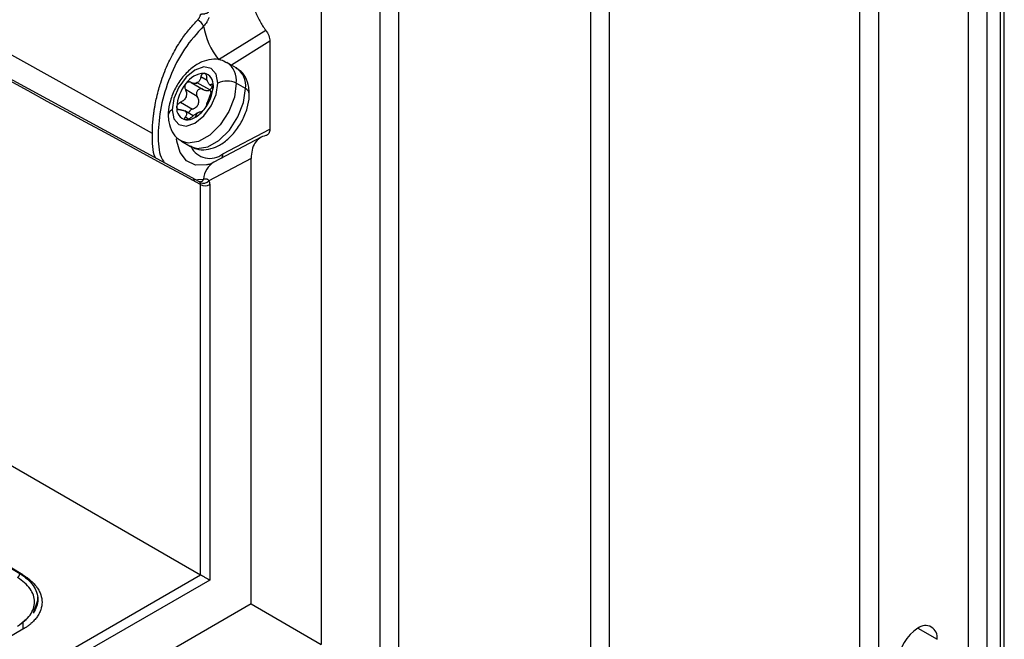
# Model space of a CAD drawing. Header units: millimetres. Extents: x 25 to 1229, y -261 to 1180.
# Tile 16 of 224: x 1035 to 1111, y -136 to -88. Entities that reach past the tile are written whole.
import ezdxf

# ---------------------------------------------------------------- set-up
doc = ezdxf.new("R2010")
doc.units = ezdxf.units.MM

msp = doc.modelspace()

# ---------------------------------------------------------------- linework, layer by layer
at = {"color": 7, "linetype": 'Continuous', "lineweight": 25}
for p, q in [((1058.534, 157.769), (1058.534, -136.257)), ((1063.063, -138.871), (1063.063, 155.083)), ((1064.472, 154.06), (1064.472, -139.894)), ((1079.282, -153.577), (1079.282, 140.378)), ((1080.692, 139.355), (1080.692, -154.6)), ((1108.354, -161.752), (1108.354, 132.203)), ((1109.768, 132.203), (1109.768, -161.752)), ((1110.829, -162.364), (1110.829, 131.591)), ((1111.122, -162.772), (1111.122, 131.182)), ((1100.01, -165.752), (1100.01, 128.203)), ((1101.424, 128.203), (1101.424, -165.752)), ((1045.534, -96.903), (940.999, -38.627)), ((960.094, -79.428), (1049.248, -130.896)), ((1050.626, -91.215), (1054.257, -88.947)), ((1054.577, -89.804), (1051.627, -91.647)), ((1054.577, -89.804), (1054.577, -96.572)), ((968.145, -90.67), (1035.32, -130.803)), ((968.145, -90.67), (1035.32, -130.803)), ((1035.559, -130.9), (968.384, -90.767)), ((1051.98, -91.85), (1051.273, -91.442)), ((1048.518, -92.983), (1049.439, -93.514)), ((1049.947, -93.555), (1048.992, -93.003)), ((1049.765, -92.831), (1049.273, -92.547)), ((1049.939, -93.154), (1050.208, -93.309)), ((1050.205, -93.187), (1050.094, -93.123)), ((1052.705, -93.453), (1051.998, -93.044)), ((1048.996, -94.066), (1048.074, -93.534)), ((1049.947, -93.555), (1050.05, -93.812)), ((1047.697, -94.507), (1048.618, -95.039)), ((1048.679, -95.546), (1048.026, -95.169)), ((1048.992, -95.342), (1048.816, -95.678)), ((1048.074, -95.635), (1048.35, -95.794)), ((1050.964, -98.487), (1054.577, -96.572)), ((1047.773, -97.504), (1048.48, -97.912)), ((1053.92, -97.191), (1050.278, -99.122)), ((1053.138, -98.827), (1049.889, -100.548)), ((1053.138, -133.142), (1053.138, -98.827)), ((1048.575, -100.48), (1049.476, -100.416)), ((1049.166, -100.634), (1049.15, -100.622)), ((1049.244, -100.645), (1049.151, -100.621)), ((1049.248, -130.896), (1049.248, -100.846)), ((1049.949, -100.843), (1049.949, -131.3)), ((893.822, -220.622), (1049.248, -130.896)), ((1035.32, -130.803), (1035.321, -130.758)), ((1035.32, -130.803), (1035.321, -130.758)), ((1049.949, -131.3), (893.815, -221.435)), ((1036.712, -132.834), (1036.718, -132.63)), ((1036.712, -132.834), (1036.718, -132.63)), ((1053.138, -133.142), (890.627, -226.958)), ((1036.713, -132.792), (1036.352, -133.854)), ((1053.138, -133.142), (1058.534, -136.257)), ((1035.836, -134.304), (1035.32, -134.752)), ((1035.836, -134.304), (1035.32, -134.752)), ((1035.551, -134.552), (1035.559, -135.097)), ((1035.559, -135.097), (991.226, -160.69)), ((1104.465, -135.01), (1105.95, -135.867))]:
    msp.add_line(p, q, dxfattribs=at)
at = {"color": 7, "linetype": 'Continuous', "lineweight": 25, "flags": 128}
for points in [[(1050.583, -93.044), (1050.449, -92.341), (1050.066, -91.9), (1049.492, -91.788), (1048.816, -92.024), (1048.139, -92.569), (1047.566, -93.343), (1047.182, -94.227), (1047.048, -95.085)], [(1047.048, -95.085), (1047.182, -95.789), (1047.566, -96.23), (1048.139, -96.341), (1048.816, -96.106), (1049.492, -95.56), (1050.066, -94.787), (1050.449, -93.903), (1050.583, -93.044)], [(1051.998, -93.044), (1051.848, -94.108), (1051.419, -95.216), (1050.76, -96.234), (1049.952, -97.039), (1049.093, -97.536), (1048.285, -97.662), (1047.78, -97.508)], [(1048.48, -97.912), (1048.992, -98.071), (1049.8, -97.944), (1050.66, -97.448), (1051.467, -96.642), (1052.126, -95.624), (1052.555, -94.516), (1052.705, -93.453)], [(1049.767, -99.322), (1049.706, -99.335), (1048.867, -99.342), (1048.174, -99.016), (1047.681, -98.384), (1047.424, -97.494), (1047.405, -97.311)]]:
    msp.add_lwpolyline(points, dxfattribs=at)
at = {"color": 7, "linetype": 'Continuous', "lineweight": 25}
for centre, radius, start, end in [((1048.481, -89.13), 1.112, 26.539, 60.68828), ((1048.484, -89.127), 1.111, 26.50418, 60.67926), ((1055.116, -87.669), 5.722, 189.70856, 218.30235), ((1050.349, -92.826), 1.663, 352.44681, 56.53459), ((1049.622, -94.065), 1.803, 93.42954, 146.56509), ((1049.355, -93.119), 0.869, 350.74812, 79.45322), ((1051.053, -93.235), 1.666, 352.48139, 56.20643), ((1050.447, -95.011), 3.031, 140.22793, 177.36071), ((1049.668, -94.167), 1.355, 115.96911, 124.02551), ((1048.679, -92.464), 0.624, 291.74315, 300.16733), ((1048.596, -92.321), 0.789, 300.13188, 307.33887), ((1051.29, -94.409), 1.537, 62.60967, 117.39033), ((1047.184, -93.119), 3.031, 320.22793, 357.36071), ((1052.508, -93.902), 0.491, 4.216, 66.37621), ((1047.233, -95.528), 0.479, 112.73747, 175.95919), ((1048.276, -95.011), 0.869, 170.74812, 259.45322), ((1047.487, -93.476), 2.571, 301.1059, 322.02127), ((1049.341, -95.941), 0.703, 112.21718, 127.77744), ((1048.354, -94.238), 1.275, 295.8441, 300.04065), ((1048.272, -94.096), 1.439, 300.03569, 303.90545), ((1048.167, -94.654), 1.212, 267.64224, 302.34928), ((1049.965, -97.2), 1.629, 206.61354, 307.84429), ((1050.28, -98.482), 0.685, 332.42036, 359.61072), ((1051.112, -100.534), 1.641, 120.59075, 175.87283), ((1049.451, -100.166), 0.582, 246.60394, 318.9102), ((1049.149, -100.315), 0.343, 285.52585, 342.98479), ((1049.147, -100.315), 0.344, 286.07144, 342.93671), ((1049.595, -100.159), 0.77, 243.23378, 297.34352), ((1034.931, -130.776), 0.391, 302.50453, 356.05216), ((1105.045, -135.72), 0.917, 350.78596, 129.20329), ((1106.204, -137.728), 3.227, 122.60548, 177.39452)]:
    msp.add_arc(centre, radius, start, end, dxfattribs=at)
for points, knots in [([(1049.167, -100.631), (1033.561, -92.151), (1002.113, -75.063), (970.664, -57.92), (954.821, -49.284)], [0, 0, 0, 0, 0.496255, 1, 1, 1, 1]), ([(1053.138, -85.945), (1053.138, -86.17), (1053.162, -86.415), (1053.261, -86.927), (1053.336, -87.193), (1053.534, -87.725), (1053.657, -87.99), (1053.936, -88.492), (1054.093, -88.73), (1054.257, -88.947)], [0, 0, 0, 0, 0.25, 0.25, 0.5, 0.5, 0.75, 0.75, 1, 1, 1, 1]), ([(1049.028, -88.159), (1049.043, -88.143), (1049.073, -88.111), (1049.115, -88.052), (1049.154, -87.984), (1049.189, -87.904), (1049.216, -87.83), (1049.234, -87.768), (1049.257, -87.729), (1049.289, -87.71), (1049.333, -87.705), (1049.392, -87.706), (1049.46, -87.703), (1049.535, -87.693), (1049.629, -87.673), (1049.753, -87.631), (1049.84, -87.583), (1049.886, -87.558)], [0, 0, 0, 0, 0.056344, 0.117135, 0.182047, 0.250475, 0.329394, 0.376425, 0.417097, 0.456552, 0.501243, 0.555786, 0.626074, 0.685293, 0.750988, 0.867136, 1, 1, 1, 1]), ([(1045.534, -96.903), (1045.535, -96.831), (1045.535, -96.686), (1045.543, -96.46), (1045.555, -96.228), (1045.573, -95.987), (1045.596, -95.74), (1045.626, -95.485), (1045.661, -95.223), (1045.704, -94.955), (1045.768, -94.589), (1045.87, -94.105), (1046.014, -93.542), (1046.196, -92.934), (1046.416, -92.305), (1046.669, -91.69), (1046.94, -91.11), (1047.216, -90.585), (1047.517, -90.076), (1047.812, -89.626), (1048.104, -89.22), (1048.405, -88.84), (1048.711, -88.486), (1048.921, -88.268), (1049.026, -88.161)], [0, 0, 0, 0, 0.026092, 0.052603, 0.079534, 0.106888, 0.134665, 0.162867, 0.191495, 0.220552, 0.250037, 0.308914, 0.374635, 0.427583, 0.500018, 0.573613, 0.624765, 0.690196, 0.75003, 0.801947, 0.852901, 0.902892, 0.951925, 1, 1, 1, 1]), ([(1049.476, -88.634), (1048.964, -89.198), (1047.939, -90.326), (1046.828, -92.542), (1046.132, -94.86), (1045.928, -97.012), (1046.034, -98.506), (1046.362, -99.02), (1046.445, -99.151)], [0, 0, 0, 0, 0.187231, 0.374425, 0.561491, 0.748501, 0.935658, 1, 1, 1, 1]), ([(1049.889, -87.975), (1049.88, -87.999), (1049.863, -88.047), (1049.832, -88.12), (1049.798, -88.192), (1049.759, -88.263), (1049.698, -88.367), (1049.608, -88.498), (1049.522, -88.587), (1049.478, -88.632)], [0, 0, 0, 0, 0.098622, 0.197196, 0.296533, 0.397423, 0.500623, 0.747985, 1, 1, 1, 1]), ([(1054.257, -88.947), (1054.351, -89.07), (1054.435, -89.22), (1054.548, -89.523), (1054.577, -89.676), (1054.577, -89.804)], [0, 0, 0, 0, 0.5, 0.5, 1, 1, 1, 1]), ([(1051.246, -91.474), (1051.105, -91.39), (1050.752, -91.178), (1050.067, -91.17), (1049.316, -91.374), (1048.567, -91.832), (1047.864, -92.528), (1047.277, -93.413), (1046.886, -94.377), (1046.761, -95.08), (1046.756, -95.439), (1046.755, -95.494)], [0, 0, 0, 0, 0.075694, 0.190319, 0.306183, 0.432722, 0.568485, 0.705544, 0.843571, 0.976134, 1, 1, 1, 1]), ([(1049.273, -92.547), (1049.277, -92.527), (1049.286, -92.486), (1049.307, -92.431), (1049.333, -92.381), (1049.373, -92.325), (1049.435, -92.271), (1049.488, -92.267), (1049.514, -92.265)], [0, 0, 0, 0, 0.126524, 0.25025, 0.373773, 0.499743, 0.751748, 1, 1, 1, 1]), ([(1049.514, -92.265), (1049.522, -92.266), (1049.54, -92.269), (1049.565, -92.279), (1049.604, -92.304), (1049.653, -92.36), (1049.69, -92.447), (1049.709, -92.524), (1049.714, -92.566), (1049.716, -92.587)], [0, 0, 0, 0, 0.083027, 0.166378, 0.250753, 0.499959, 0.749068, 0.875043, 1, 1, 1, 1]), ([(1052.998, -93.861), (1052.989, -93.681), (1052.968, -93.227), (1052.732, -92.589), (1052.375, -92.073), (1052.068, -91.935), (1051.984, -91.898)], [0, 0, 0, 0, 0.2218344, 0.5624417, 0.8811734, 1, 1, 1, 1]), ([(1048.117, -93.071), (1048.108, -93.084), (1048.088, -93.111), (1048.064, -93.155), (1048.045, -93.202), (1048.032, -93.252), (1048.021, -93.325), (1048.026, -93.426), (1048.058, -93.497), (1048.074, -93.534)], [0, 0, 0, 0, 0.097487, 0.196081, 0.296022, 0.397541, 0.500858, 0.736255, 1, 1, 1, 1]), ([(1048.518, -92.983), (1048.501, -92.974), (1048.467, -92.956), (1048.414, -92.943), (1048.362, -92.94), (1048.292, -92.948), (1048.203, -92.983), (1048.145, -93.042), (1048.117, -93.071)], [0, 0, 0, 0, 0.135646, 0.264029, 0.385317, 0.499709, 0.754414, 1, 1, 1, 1]), ([(1048.91, -93.043), (1048.889, -93.049), (1048.847, -93.059), (1048.78, -93.062), (1048.703, -93.055), (1048.613, -93.032), (1048.551, -93), (1048.518, -92.983)], [0, 0, 0, 0, 0.158839, 0.325059, 0.499286, 0.732295, 1, 1, 1, 1]), ([(1049.273, -92.547), (1049.266, -92.576), (1049.255, -92.631), (1049.23, -92.706), (1049.195, -92.787), (1049.147, -92.873), (1049.098, -92.924), (1049.075, -92.948)], [0, 0, 0, 0, 0.182457, 0.349412, 0.501049, 0.759157, 1, 1, 1, 1]), ([(1050.094, -93.123), (1050.083, -93.132), (1050.063, -93.149), (1050.034, -93.164), (1050.007, -93.171), (1049.971, -93.17), (1049.924, -93.15), (1049.869, -93.089), (1049.817, -92.997), (1049.773, -92.879), (1049.736, -92.74), (1049.723, -92.64), (1049.716, -92.587)], [0, 0, 0, 0, 0.069618, 0.134543, 0.194837, 0.250578, 0.379239, 0.50015, 0.621024, 0.749726, 0.865603, 1, 1, 1, 1]), ([(1050.094, -93.123), (1050.101, -93.117), (1050.117, -93.105), (1050.139, -93.097), (1050.159, -93.1), (1050.177, -93.112), (1050.192, -93.135), (1050.203, -93.168), (1050.211, -93.208), (1050.212, -93.242), (1050.212, -93.259)], [0, 0, 0, 0, 0.126476, 0.250145, 0.373611, 0.499527, 0.624265, 0.749321, 0.875558, 1, 1, 1, 1]), ([(1048.074, -93.534), (1048.087, -93.557), (1048.11, -93.601), (1048.135, -93.67), (1048.153, -93.737), (1048.167, -93.829), (1048.166, -93.949), (1048.13, -94.093), (1048.059, -94.226), (1047.96, -94.34), (1047.837, -94.437), (1047.746, -94.483), (1047.697, -94.507)], [0, 0, 0, 0, 0.069618, 0.134543, 0.194837, 0.250578, 0.379239, 0.50015, 0.621024, 0.749726, 0.865603, 1, 1, 1, 1]), ([(1048.475, -97.865), (1048.626, -97.955), (1048.989, -98.175), (1049.685, -98.185), (1050.437, -97.981), (1051.186, -97.522), (1051.889, -96.827), (1052.475, -95.942), (1052.866, -94.977), (1052.991, -94.274), (1052.997, -93.915), (1052.998, -93.861)], [0, 0, 0, 0, 0.080721, 0.194722, 0.309957, 0.435807, 0.570832, 0.707145, 0.844421, 0.976264, 1, 1, 1, 1]), ([(1049.439, -93.514), (1049.422, -93.505), (1049.387, -93.487), (1049.333, -93.47), (1049.276, -93.464), (1049.2, -93.469), (1049.105, -93.501), (1049.011, -93.584), (1048.946, -93.698), (1048.926, -93.814), (1048.933, -93.913), (1048.955, -93.995), (1048.982, -94.042), (1048.996, -94.066)], [0, 0, 0, 0, 0.063891, 0.126016, 0.18759, 0.249881, 0.376303, 0.499586, 0.622831, 0.749303, 0.83237, 0.914937, 1, 1, 1, 1]), ([(1049.439, -93.514), (1049.462, -93.527), (1049.506, -93.551), (1049.573, -93.577), (1049.636, -93.594), (1049.708, -93.606), (1049.787, -93.607), (1049.873, -93.591), (1049.923, -93.567), (1049.947, -93.555)], [0, 0, 0, 0, 0.139872, 0.269653, 0.389515, 0.499676, 0.675177, 0.841269, 1, 1, 1, 1]), ([(1049.716, -94.687), (1049.72, -94.674), (1049.726, -94.646), (1049.739, -94.6), (1049.755, -94.553), (1049.78, -94.483), (1049.817, -94.384), (1049.869, -94.249), (1049.924, -94.106), (1049.98, -93.968), (1050.036, -93.833), (1050.074, -93.756), (1050.094, -93.715)], [0, 0, 0, 0, 0.069618, 0.134543, 0.194837, 0.250578, 0.379239, 0.50015, 0.621024, 0.749726, 0.865603, 1, 1, 1, 1]), ([(1049.947, -93.555), (1049.98, -93.53), (1050.049, -93.479), (1050.119, -93.381), (1050.136, -93.301), (1050.143, -93.271)], [0, 0, 0, 0, 0.3664918, 0.7617406, 1, 1, 1, 1]), ([(1050.212, -93.259), (1050.212, -93.27), (1050.211, -93.294), (1050.208, -93.332), (1050.2, -93.398), (1050.179, -93.496), (1050.146, -93.596), (1050.117, -93.668), (1050.101, -93.699), (1050.094, -93.715)], [0, 0, 0, 0, 0.083027, 0.166378, 0.250753, 0.499959, 0.749068, 0.875043, 1, 1, 1, 1]), ([(1047.419, -94.871), (1047.419, -94.859), (1047.42, -94.836), (1047.428, -94.8), (1047.447, -94.74), (1047.494, -94.657), (1047.57, -94.582), (1047.64, -94.534), (1047.678, -94.516), (1047.697, -94.507)], [0, 0, 0, 0, 0.0830271, 0.1663784, 0.2507528, 0.4999586, 0.7490678, 0.8750431, 1, 1, 1, 1]), ([(1048.618, -95.039), (1048.645, -95.028), (1048.698, -95.008), (1048.771, -94.97), (1048.835, -94.931), (1048.917, -94.869), (1049.006, -94.777), (1049.081, -94.643), (1049.116, -94.495), (1049.109, -94.346), (1049.07, -94.199), (1049.021, -94.113), (1048.996, -94.066)], [0, 0, 0, 0, 0.070049, 0.135044, 0.195072, 0.250241, 0.379544, 0.499459, 0.619838, 0.749698, 0.86489, 1, 1, 1, 1]), ([(1049.716, -94.687), (1049.714, -94.698), (1049.709, -94.719), (1049.695, -94.759), (1049.675, -94.803), (1049.651, -94.851), (1049.622, -94.903), (1049.589, -94.956), (1049.553, -95.009), (1049.527, -95.042), (1049.514, -95.058)], [0, 0, 0, 0, 0.1264756, 0.2501451, 0.3736109, 0.4995267, 0.6242655, 0.7493206, 0.8755583, 1, 1, 1, 1]), ([(1046.755, -95.494), (1046.763, -95.673), (1046.785, -96.127), (1047.019, -96.767), (1047.386, -97.289), (1047.705, -97.431), (1047.799, -97.472)], [0, 0, 0, 0, 0.218486, 0.553952, 0.867873, 1, 1, 1, 1]), ([(1047.697, -95.098), (1047.678, -95.098), (1047.64, -95.098), (1047.587, -95.087), (1047.54, -95.069), (1047.498, -95.043), (1047.464, -95.009), (1047.439, -94.968), (1047.422, -94.922), (1047.42, -94.888), (1047.419, -94.871)], [0, 0, 0, 0, 0.126476, 0.250145, 0.373611, 0.499527, 0.624265, 0.749321, 0.875558, 1, 1, 1, 1]), ([(1047.697, -95.098), (1047.723, -95.099), (1047.772, -95.099), (1047.84, -95.107), (1047.9, -95.119), (1047.976, -95.142), (1048.059, -95.183), (1048.13, -95.253), (1048.166, -95.336), (1048.167, -95.429), (1048.138, -95.53), (1048.097, -95.598), (1048.074, -95.635)], [0, 0, 0, 0, 0.069618, 0.134543, 0.194837, 0.250578, 0.379239, 0.50015, 0.621024, 0.749726, 0.865603, 1, 1, 1, 1]), ([(1048.618, -95.039), (1048.578, -95.056), (1048.498, -95.09), (1048.402, -95.177), (1048.338, -95.265), (1048.33, -95.322), (1048.327, -95.343)], [0, 0, 0, 0, 0.282383, 0.559794, 0.843199, 1, 1, 1, 1]), ([(1048.518, -95.675), (1048.541, -95.656), (1048.584, -95.618), (1048.649, -95.567), (1048.725, -95.509), (1048.813, -95.447), (1048.878, -95.406), (1048.91, -95.386)], [0, 0, 0, 0, 0.182457, 0.349412, 0.501049, 0.759157, 1, 1, 1, 1]), ([(1049.075, -95.29), (1049.091, -95.282), (1049.123, -95.266), (1049.165, -95.249), (1049.206, -95.235), (1049.245, -95.229), (1049.263, -95.236), (1049.273, -95.239)], [0, 0, 0, 0, 0.158839, 0.325059, 0.499286, 0.732295, 1, 1, 1, 1]), ([(1049.395, -95.184), (1049.386, -95.191), (1049.367, -95.207), (1049.342, -95.223), (1049.315, -95.237), (1049.29, -95.245), (1049.278, -95.241), (1049.273, -95.239)], [0, 0, 0, 0, 0.16382, 0.329134, 0.498108, 0.751373, 1, 1, 1, 1]), ([(1049.514, -95.058), (1049.504, -95.071), (1049.484, -95.095), (1049.453, -95.128), (1049.423, -95.158), (1049.405, -95.175), (1049.395, -95.184)], [0, 0, 0, 0, 0.249623, 0.497597, 0.746764, 1, 1, 1, 1]), ([(1048.117, -95.865), (1048.109, -95.863), (1048.092, -95.861), (1048.071, -95.853), (1048.042, -95.835), (1048.019, -95.794), (1048.026, -95.732), (1048.048, -95.678), (1048.066, -95.649), (1048.074, -95.635)], [0, 0, 0, 0, 0.083027, 0.166378, 0.250753, 0.499959, 0.749068, 0.875043, 1, 1, 1, 1]), ([(1048.263, -95.837), (1048.249, -95.842), (1048.222, -95.852), (1048.184, -95.861), (1048.148, -95.866), (1048.128, -95.865), (1048.117, -95.865)], [0, 0, 0, 0, 0.253236, 0.502403, 0.750377, 1, 1, 1, 1]), ([(1048.518, -95.675), (1048.505, -95.686), (1048.48, -95.708), (1048.438, -95.74), (1048.387, -95.774), (1048.328, -95.809), (1048.285, -95.828), (1048.263, -95.837)], [0, 0, 0, 0, 0.166001, 0.332649, 0.502313, 0.753757, 1, 1, 1, 1]), ([(1045.782, -98.79), (1045.772, -98.772), (1045.537, -98.331), (1045.535, -97.602), (1045.534, -96.903)], [0, 0, 0, 0, 0.0416981, 1, 1, 1, 1]), ([(1054.577, -96.572), (1054.577, -96.701), (1054.548, -96.821), (1054.435, -96.999), (1054.351, -97.054), (1054.257, -97.073)], [0, 0, 0, 0, 0.5, 0.5, 1, 1, 1, 1]), ([(1054.257, -97.073), (1054.093, -97.106), (1053.936, -97.17), (1053.657, -97.361), (1053.534, -97.489), (1053.336, -97.8), (1053.261, -97.982), (1053.162, -98.384), (1053.138, -98.602), (1053.138, -98.827)], [0, 0, 0, 0, 0.25, 0.25, 0.5, 0.5, 0.75, 0.75, 1, 1, 1, 1]), ([(1050.278, -99.122), (1050.187, -99.166), (1049.962, -99.276), (1049.862, -99.297), (1049.802, -99.309)], [0, 0, 0, 0, 0.402953, 1, 1, 1, 1]), ([(1049.22, -100.7), (1049.209, -100.68), (1049.194, -100.652), (1049.172, -100.638), (1049.166, -100.634)], [0, 0, 0, 0, 0.682857, 1, 1, 1, 1]), ([(1049.478, -100.415), (1049.5, -100.41), (1049.544, -100.399), (1049.606, -100.393), (1049.664, -100.396), (1049.725, -100.408), (1049.786, -100.435), (1049.844, -100.481), (1049.874, -100.526), (1049.889, -100.548)], [0, 0, 0, 0, 0.127211, 0.252161, 0.375975, 0.499811, 0.6704, 0.83591, 1, 1, 1, 1]), ([(1035.141, -134.847), (1035.351, -134.726), (1035.537, -134.594), (1035.865, -134.309), (1036.006, -134.155), (1036.231, -133.838), (1036.317, -133.672), (1036.432, -133.332), (1036.46, -133.161), (1036.46, -132.816), (1036.43, -132.641), (1036.315, -132.301), (1036.23, -132.135), (1036.004, -131.813), (1035.863, -131.657), (1035.537, -131.367), (1035.351, -131.231), (1035.141, -131.106)], [0, 0, 0, 0, 0.125, 0.125, 0.25, 0.25, 0.375, 0.375, 0.5, 0.5, 0.625, 0.625, 0.75, 0.75, 0.875, 0.875, 1, 1, 1, 1]), ([(1035.141, -134.847), (1035.351, -134.726), (1035.537, -134.594), (1035.865, -134.309), (1036.006, -134.155), (1036.231, -133.838), (1036.317, -133.672), (1036.432, -133.332), (1036.46, -133.161), (1036.46, -132.816), (1036.43, -132.641), (1036.315, -132.301), (1036.23, -132.135), (1036.004, -131.813), (1035.863, -131.657), (1035.537, -131.367), (1035.351, -131.231), (1035.141, -131.106)], [0, 0, 0, 0, 0.125, 0.125, 0.25, 0.25, 0.375, 0.375, 0.5, 0.5, 0.625, 0.625, 0.75, 0.75, 0.875, 0.875, 1, 1, 1, 1]), ([(1035.32, -130.803), (1035.762, -131.067), (1036.116, -131.383), (1036.471, -131.891), (1036.562, -132.068), (1036.683, -132.429), (1036.713, -132.61), (1036.713, -132.792)], [0, 0, 0, 0, 0.5, 0.5, 0.75, 0.75, 1, 1, 1, 1]), ([(1035.32, -130.803), (1035.762, -131.067), (1036.116, -131.383), (1036.471, -131.891), (1036.562, -132.068), (1036.683, -132.429), (1036.713, -132.61), (1036.713, -132.792)], [0, 0, 0, 0, 0.5, 0.5, 0.75, 0.75, 1, 1, 1, 1]), ([(1035.559, -130.9), (1035.605, -130.928), (1035.697, -130.984), (1035.828, -131.073), (1035.953, -131.163), (1036.073, -131.257), (1036.243, -131.402), (1036.447, -131.604), (1036.66, -131.869), (1036.827, -132.145), (1036.988, -132.524), (1037.072, -133.01), (1036.99, -133.495), (1036.831, -133.871), (1036.664, -134.144), (1036.452, -134.405), (1036.225, -134.626), (1036, -134.809), (1035.79, -134.958), (1035.636, -135.051), (1035.559, -135.097)], [0, 0, 0, 0, 0.024906, 0.049791, 0.074693, 0.09965, 0.124702, 0.187123, 0.24942, 0.311744, 0.374338, 0.499509, 0.623991, 0.686732, 0.749341, 0.811576, 0.874076, 0.916154, 0.958067, 1, 1, 1, 1]), ([(1049.248, -130.896), (1049.29, -130.92), (1049.343, -130.95), (1049.464, -131.02), (1049.532, -131.059), (1049.668, -131.138), (1049.736, -131.177), (1049.856, -131.247), (1049.908, -131.277), (1049.949, -131.3)], [0, 0, 0, 0, 0.25, 0.25, 0.5, 0.5, 0.75, 0.75, 1, 1, 1, 1]), ([(1036.713, -132.792), (1036.713, -132.975), (1036.682, -133.159), (1036.56, -133.516), (1036.47, -133.689), (1036.351, -133.856)], [0, 0, 0, 0, 0.5, 0.5, 1, 1, 1, 1])]:
    msp.add_open_spline(points, degree=3, knots=knots, dxfattribs=at)
for points in [[(1049.248, -100.846), (1017.781, -83.759), (986.314, -66.626), (954.846, -49.466)], [(1049.028, -88.159), (1049.019, -88.154), (1049.011, -88.149), (1049.003, -88.145)], [(1049.026, -88.161), (1049.026, -88.16), (1049.027, -88.159), (1049.028, -88.159)], [(1049.478, -88.632), (1049.478, -88.632), (1049.477, -88.633), (1049.476, -88.634)], [(1049.248, -100.846), (1049.249, -100.793), (1049.24, -100.741), (1049.22, -100.7)], [(1049.476, -100.416), (1049.477, -100.416), (1049.477, -100.415), (1049.478, -100.415)], [(1049.889, -100.548), (1049.929, -100.63), (1049.949, -100.729), (1049.949, -100.843)]]:
    msp.add_open_spline(points, degree=3, dxfattribs=at)

doc.saveas('drawing.dxf')
